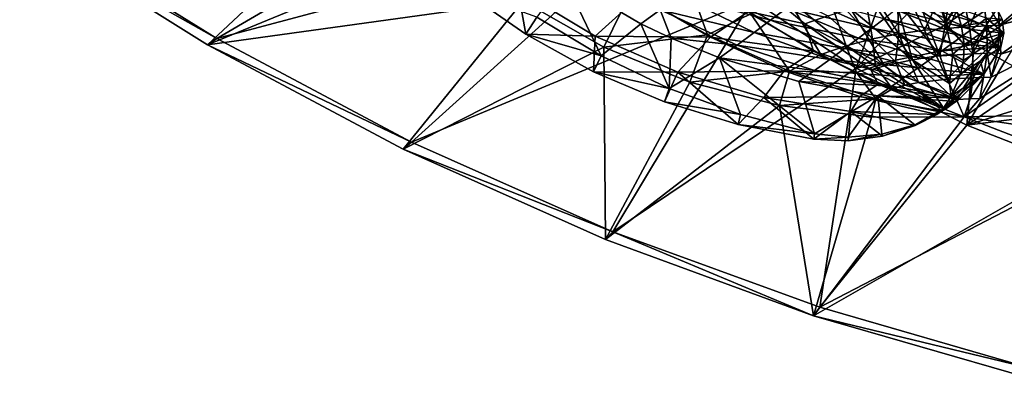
# Model space of a CAD drawing. Header units: metres. Extents: x 0 to 1501, y -1015 to 0.
# Tile 1 of 107: x 0 to 297, y -986 to -878. Entities that reach past the tile are written whole.
import ezdxf

# ---------------------------------------------------------------- set-up
doc = ezdxf.new("R2010")
doc.units = ezdxf.units.M

msp = doc.modelspace()

# ---------------------------------------------------------------- linework, layer by layer
at = {"layer": 'None'}
for points in [[(59.331764, -883.562622, -3), (3, -848.404846, -3), (165.082336, -821.658081, -3)], [(59.331764, -883.562622, -3), (165.082336, -821.658081, -3), (191.513031, -848.268494, -3)], [(56.569527, -885.431091), (109.517822, -835.748901), (0, -850)], [(129.3927, -855.381531), (109.517822, -835.748901), (56.569527, -885.431091)], [(59.331764, -883.562622, -45), (0, -850, -45), (3, -848.404846, -45)], [(0, -850, -45), (56.569527, -885.431091, -45), (0, -850)], [(56.569527, -885.431091, -45), (56.569527, -885.431091), (0, -850)], [(56.569527, -885.431091, -45), (0, -850, -45), (59.331764, -883.562622, -45)], [(59.331764, -883.562622, -45), (3, -848.404846, -45), (59.331764, -883.562622, -3)], [(3, -848.404846, -45), (3, -848.404846, -3), (59.331764, -883.562622, -3)], [(117.960213, -914.740234, -3), (59.331764, -883.562622, -3), (191.513031, -848.268494, -3)], [(117.960213, -914.740234, -3), (191.513031, -848.268494, -3), (220.576477, -871.97522, -3)], [(151.655151, -872.258484), (129.3927, -855.381531), (56.569527, -885.431091)], [(292.51947, -858.397888, -103.589874), (278.350128, -879.696594, -53.080967), (269.437744, -873.914368, -53.116745)], [(292.51947, -858.397888, -103.589874), (300.779053, -864.3479, -103.556389), (278.350128, -879.696594, -53.080967)], [(184.209152, -869.247375, 40.348263), (207.150681, -882.456665, 32.496662), (199.773758, -861.949524, 39.534901)], [(199.773758, -861.949524, 39.534901), (207.150681, -882.456665, 32.496662), (220.236404, -876.116943, 31.716467)], [(242.668533, -867.956665, 5.197896), (256.825195, -883.633972, 3.938032), (253.617004, -865.152405, -10.319559)], [(253.617004, -865.152405, -10.319559), (264.801666, -882.119751, -6.931305), (263.936768, -863.094482, -26.818886)], [(256.825195, -883.633972, 3.938032), (264.801666, -882.119751, -6.931305), (253.617004, -865.152405, -10.319559)], [(264.801666, -882.119751, -6.931305), (272.529083, -881.065796, -18.452339), (263.936768, -863.094482, -26.818886)], [(263.936768, -863.094482, -26.818886), (272.529083, -881.065796, -18.452339), (276.826447, -871.456604, -37.300636)], [(278.350128, -879.696594, -53.080967), (300.779053, -864.3479, -103.556389), (287.426514, -885.219421, -53.043911)], [(287.426514, -885.219421, -53.043911), (300.779053, -864.3479, -103.556389), (309.187531, -870.071777, -103.521523)], [(251.954285, -892.521057, -3), (220.576477, -871.97522, -3), (260.698212, -867.878479, -53.151077)], [(231.427505, -871.589905, 19.337444), (248.90065, -885.690918, 13.839652), (242.668533, -867.956665, 5.197896)], [(248.90065, -885.690918, 13.839652), (256.825195, -883.633972, 3.938032), (242.668533, -867.956665, 5.197896)], [(260.698212, -867.878479, -53.151077), (269.437744, -873.914368, -53.116745), (251.954285, -892.521057, -3)], [(294.417755, -870.294678, -79.829597), (295.060822, -879.543823, -64.444405), (307.721039, -868.58252, -97.550766)], [(295.060822, -879.543823, -64.444405), (316.104919, -873.928772, -97.550766), (307.721039, -868.58252, -97.550766)], [(184.209152, -869.247375, 40.348263), (151.655151, -872.258484), (175.925964, -886.092468)], [(207.150681, -882.456665, 32.496662), (184.209152, -869.247375, 40.348263), (175.925964, -886.092468)], [(220.236404, -876.116943, 31.716467), (241.332199, -888.363831, 22.464548), (231.427505, -871.589905, 19.337444)], [(241.332199, -888.363831, 22.464548), (248.90065, -885.690918, 13.839652), (231.427505, -871.589905, 19.337444)], [(272.529083, -881.065796, -18.452339), (279.711029, -880.380798, -30.303755), (276.826447, -871.456604, -37.300636)], [(276.826447, -871.456604, -37.300636), (279.711029, -880.380798, -30.303755), (284.146057, -870.83905, -51.919559)], [(279.711029, -880.380798, -30.303755), (286.057465, -879.964783, -42.160465), (284.146057, -870.83905, -51.919559)], [(284.146057, -870.83905, -51.919559), (286.057465, -879.964783, -42.160465), (290.110962, -870.491211, -66.233253)], [(286.057465, -879.964783, -42.160465), (291.286499, -879.709412, -53.695251), (290.110962, -870.491211, -66.233253)], [(287.426514, -885.219421, -53.043911), (309.187531, -870.071777, -103.521523), (296.658112, -890.477112, -53.005737)], [(295.060822, -879.543823, -64.444405), (294.417755, -870.294678, -79.829597), (290.110962, -870.491211, -66.233253)], [(290.110962, -870.491211, -66.233253), (291.286499, -879.709412, -53.695251), (295.060822, -879.543823, -64.444405)], [(56.569527, -885.431091), (115.458611, -916.856384), (151.655151, -872.258484)], [(115.458611, -916.856384), (175.925964, -886.092468), (151.655151, -872.258484)], [(178.604584, -941.788269, -3), (117.960213, -914.740234, -3), (220.576477, -871.97522, -3)], [(178.604584, -941.788269, -3), (220.576477, -871.97522, -3), (251.954285, -892.521057, -3)], [(269.437744, -873.914368, -53.116745), (278.350128, -879.696594, -53.080967), (251.954285, -892.521057, -3)], [(316.104919, -873.928772, -97.550766), (295.060822, -879.543823, -64.444405), (295.521057, -888.292542, -48.775383)], [(316.104919, -873.928772, -97.550766), (295.521057, -888.292542, -48.775383), (324.61084, -879.042114, -97.550766)], [(207.150681, -882.456665, 32.496662), (231.799576, -893.375122, 22.988092), (220.236404, -876.116943, 31.716467)], [(220.236404, -876.116943, 31.716467), (231.799576, -893.375122, 22.988092), (241.332199, -888.363831, 22.464548)], [(251.954285, -892.521057, -3), (278.350128, -879.696594, -53.080967), (287.426514, -885.219421, -53.043911)], [(272.529083, -881.065796, -18.452339), (276.161316, -888.853699, -13.96241), (279.711029, -880.380798, -30.303755)], [(276.161316, -888.853699, -13.96241), (287.070282, -888.158142, -31.964954), (279.711029, -880.380798, -30.303755)], [(279.711029, -880.380798, -30.303755), (287.070282, -888.158142, -31.964954), (286.057465, -879.964783, -42.160465)], [(284.462341, -907.139709), (332.850952, -906.110413, -48.775383), (324.61084, -879.042114, -97.550766)], [(324.61084, -879.042114, -97.550766), (289.206573, -901.595825, -16.110485), (284.462341, -907.139709)], [(287.070282, -888.158142, -31.964954), (291.286499, -879.709412, -53.695251), (286.057465, -879.964783, -42.160465)], [(291.357666, -887.968506, -40.643936), (291.286499, -879.709412, -53.695251), (287.070282, -888.158142, -31.964954)], [(292.540009, -895.184631, -32.336151), (289.206573, -901.595825, -16.110485), (324.61084, -879.042114, -97.550766)], [(291.286499, -879.709412, -53.695251), (294.464783, -887.838379, -48.528378), (295.060822, -879.543823, -64.444405)], [(291.357666, -887.968506, -40.643936), (294.464783, -887.838379, -48.528378), (291.286499, -879.709412, -53.695251)], [(295.521057, -888.292542, -48.775383), (292.540009, -895.184631, -32.336151), (324.61084, -879.042114, -97.550766)], [(295.060822, -879.543823, -64.444405), (294.464783, -887.838379, -48.528378), (295.521057, -888.292542, -48.775383)], [(117.960213, -914.740234, -45), (56.569527, -885.431091, -45), (59.331764, -883.562622, -45)], [(117.960213, -914.740234, -45), (59.331764, -883.562622, -45), (117.960213, -914.740234, -3)], [(59.331764, -883.562622, -45), (59.331764, -883.562622, -3), (117.960213, -914.740234, -3)], [(207.150681, -882.456665, 32.496662), (175.925964, -886.092468), (201.791733, -896.647644)], [(231.799576, -893.375122, 22.988092), (207.150681, -882.456665, 32.496662), (201.791733, -896.647644)], [(248.90065, -885.690918, 13.839652), (257.718872, -891.916687, 10.738579), (256.825195, -883.633972, 3.938032)], [(256.825195, -883.633972, 3.938032), (263.803223, -890.525879, 3.156138), (264.801666, -882.119751, -6.931305)], [(257.718872, -891.916687, 10.738579), (263.803223, -890.525879, 3.156138), (256.825195, -883.633972, 3.938032)], [(263.803223, -890.525879, 3.156138), (270.725769, -896.753723, 2.253101), (264.801666, -882.119751, -6.931305)], [(272.529083, -881.065796, -18.452339), (264.801666, -882.119751, -6.931305), (276.161316, -888.853699, -13.96241)], [(264.801666, -882.119751, -6.931305), (270.725769, -896.753723, 2.253101), (279.347687, -895.805969, -9.34683)], [(264.801666, -882.119751, -6.931305), (279.347687, -895.805969, -9.34683), (276.161316, -888.853699, -13.96241)], [(56.569527, -885.431091, -45), (115.458611, -916.856384, -45), (56.569527, -885.431091)], [(115.458611, -916.856384, -45), (115.458611, -916.856384), (56.569527, -885.431091)], [(115.458611, -916.856384, -45), (56.569527, -885.431091, -45), (117.960213, -914.740234, -45)], [(115.458611, -916.856384), (176.384048, -944.124756), (175.925964, -886.092468)], [(176.384048, -944.124756), (201.791733, -896.647644), (175.925964, -886.092468)], [(241.332199, -888.363831, 22.464548), (252.042831, -893.766968, 17.332872), (248.90065, -885.690918, 13.839652)], [(252.042831, -893.766968, 17.332872), (257.718872, -891.916687, 10.738579), (248.90065, -885.690918, 13.839652)], [(251.954285, -892.521057, -3), (287.426514, -885.219421, -53.043911), (285.302948, -909.683899, -3)], [(287.426514, -885.219421, -53.043911), (296.658112, -890.477112, -53.005737), (285.302948, -909.683899, -3)], [(231.799576, -893.375122, 22.988092), (252.042831, -893.766968, 17.332872), (241.332199, -888.363831, 22.464548)], [(276.161316, -888.853699, -13.96241), (279.347687, -895.805969, -9.34683), (287.070282, -888.158142, -31.964954)], [(279.347687, -895.805969, -9.34683), (287.145416, -895.413086, -21.455605), (287.070282, -888.158142, -31.964954)], [(287.070282, -888.158142, -31.964954), (287.145416, -895.413086, -21.455605), (291.357666, -887.968506, -40.643936)], [(287.145416, -895.413086, -21.455605), (290.260651, -895.277039, -27.236954), (291.357666, -887.968506, -40.643936)], [(290.260651, -895.277039, -27.236954), (292.540009, -895.184631, -32.336151), (291.357666, -887.968506, -40.643936)], [(292.540009, -895.184631, -32.336151), (294.464783, -887.838379, -48.528378), (291.357666, -887.968506, -40.643936)], [(295.521057, -888.292542, -48.775383), (294.464783, -887.838379, -48.528378), (292.540009, -895.184631, -32.336151)], [(240.974411, -964.577271, -3), (178.604584, -941.788269, -3), (251.954285, -892.521057, -3)], [(240.974411, -964.577271, -3), (251.954285, -892.521057, -3), (285.302948, -909.683899, -3)], [(252.042831, -893.766968, 17.332872), (262.822205, -898.693848, 11.876133), (257.718872, -891.916687, 10.738579)], [(257.718872, -891.916687, 10.738579), (266.587067, -897.574036, 7.402406), (263.803223, -890.525879, 3.156138)], [(262.822205, -898.693848, 11.876133), (266.587067, -897.574036, 7.402406), (257.718872, -891.916687, 10.738579)], [(266.587067, -897.574036, 7.402406), (270.725769, -896.753723, 2.253101), (263.803223, -890.525879, 3.156138)], [(285.302948, -909.683899, -3), (296.658112, -890.477112, -53.005737), (306.036133, -895.463928, -52.96661)], [(231.799576, -893.375122, 22.988092), (201.791733, -896.647644), (228.811844, -903.744385)], [(257.807068, -901.708008, 12.032957), (231.799576, -893.375122, 22.988092), (228.811844, -903.744385)], [(231.799576, -893.375122, 22.988092), (257.807068, -901.708008, 12.032957), (252.042831, -893.766968, 17.332872)], [(257.807068, -901.708008, 12.032957), (262.822205, -898.693848, 11.876133), (252.042831, -893.766968, 17.332872)], [(279.347687, -895.805969, -9.34683), (282.102814, -901.905151, -4.67101), (287.145416, -895.413086, -21.455605)], [(282.102814, -901.905151, -4.67101), (286.268524, -901.735291, -10.759635), (287.145416, -895.413086, -21.455605)], [(285.302948, -909.683899, -3), (306.036133, -895.463928, -52.96661), (315.551758, -900.174194, -52.926693)], [(287.145416, -895.413086, -21.455605), (286.268524, -901.735291, -10.759635), (290.260651, -895.277039, -27.236954)], [(286.268524, -901.735291, -10.759635), (289.206573, -901.595825, -16.110485), (290.260651, -895.277039, -27.236954)], [(290.260651, -895.277039, -27.236954), (289.206573, -901.595825, -16.110485), (292.540009, -895.184631, -32.336151)], [(201.791733, -896.647644), (176.384048, -944.124756), (228.811844, -903.744385)], [(266.587067, -897.574036, 7.402406), (262.822205, -898.693848, 11.876133), (282.102814, -901.905151, -4.67101)], [(270.725769, -896.753723, 2.253101), (266.587067, -897.574036, 7.402406), (282.102814, -901.905151, -4.67101)], [(270.725769, -896.753723, 2.253101), (282.102814, -901.905151, -4.67101), (279.347687, -895.805969, -9.34683)], [(257.807068, -901.708008, 12.032957), (284.462341, -907.139709), (262.822205, -898.693848, 11.876133)], [(262.822205, -898.693848, 11.876133), (284.462341, -907.139709), (282.102814, -901.905151, -4.67101)], [(325.196228, -904.602234, -52.886147), (285.302948, -909.683899, -3), (315.551758, -900.174194, -52.926693)], [(176.384048, -944.124756), (239.052856, -967.105042), (228.811844, -903.744385)], [(257.807068, -901.708008, 12.032957), (228.811844, -903.744385), (256.526093, -907.261719)], [(228.811844, -903.744385), (239.052856, -967.105042), (256.526093, -907.261719)], [(284.462341, -907.139709), (257.807068, -901.708008, 12.032957), (256.526093, -907.261719)], [(282.102814, -901.905151, -4.67101), (284.462341, -907.139709), (286.268524, -901.735291, -10.759635)], [(284.462341, -907.139709), (289.206573, -901.595825, -16.110485), (286.268524, -901.735291, -10.759635)], [(239.052856, -967.105042), (284.462341, -907.139709), (256.526093, -907.261719)], [(284.462341, -907.139709), (239.052856, -967.105042), (319.940979, -920.965149)], [(335.940399, -914.917786, -29.79352), (332.850952, -906.110413, -48.775383), (284.462341, -907.139709)], [(319.940979, -920.965149), (335.940399, -914.917786, -29.79352), (284.462341, -907.139709)], [(320.258362, -923.278687, -3.000016), (285.302948, -909.683899, -3), (325.196228, -904.602234, -52.886147)], [(320.258362, -923.278687, -3.000016), (240.974411, -964.577271, -3), (285.302948, -909.683899, -3)], [(178.604584, -941.788269, -45), (115.458611, -916.856384, -45), (117.960213, -914.740234, -45)], [(178.604584, -941.788269, -45), (117.960213, -914.740234, -45), (178.604584, -941.788269, -3)], [(117.960213, -914.740234, -45), (117.960213, -914.740234, -3), (178.604584, -941.788269, -3)], [(115.458611, -916.856384, -45), (176.384048, -944.124756, -45), (115.458611, -916.856384)], [(176.384048, -944.124756, -45), (176.384048, -944.124756), (115.458611, -916.856384)], [(176.384048, -944.124756, -45), (115.458611, -916.856384, -45), (178.604584, -941.788269, -45)], [(239.052856, -967.105042), (303.163635, -985.686768), (319.940979, -920.965149)], [(304.771027, -982.998169, -3), (240.974411, -964.577271, -3), (320.258362, -923.278687, -3.000016)], [(239.052856, -967.105042, -45), (176.384048, -944.124756, -45), (178.604584, -941.788269, -45)], [(240.974411, -964.577271, -45), (178.604584, -941.788269, -45), (240.974411, -964.577271, -3)], [(178.604584, -941.788269, -45), (178.604584, -941.788269, -3), (240.974411, -964.577271, -3)], [(239.052856, -967.105042, -45), (178.604584, -941.788269, -45), (240.974411, -964.577271, -45)], [(176.384048, -944.124756, -45), (239.052856, -967.105042, -45), (176.384048, -944.124756)], [(239.052856, -967.105042, -45), (239.052856, -967.105042), (176.384048, -944.124756)], [(304.771027, -982.998169, -45), (239.052856, -967.105042, -45), (240.974411, -964.577271, -45)], [(304.771027, -982.998169, -45), (240.974411, -964.577271, -45), (304.771027, -982.998169, -3)], [(240.974411, -964.577271, -45), (240.974411, -964.577271, -3), (304.771027, -982.998169, -3)], [(239.052856, -967.105042, -45), (303.163635, -985.686768, -45), (239.052856, -967.105042)], [(303.163635, -985.686768, -45), (303.163635, -985.686768), (239.052856, -967.105042)], [(303.163635, -985.686768, -45), (239.052856, -967.105042, -45), (304.771027, -982.998169, -45)]]:
    msp.add_3dface(points, dxfattribs=at)
at = {"layer": 'None012'}
for points in [[(164.045197, -865.588257, 74.810493), (155.736618, -877.059143, 72.837486), (175.110672, -888.793579, 63.034916)], [(164.045197, -865.588257, 74.810493), (187.117752, -879.076294, 63.778385), (192.91008, -874.855774, 62.196568)], [(187.117752, -879.076294, 63.778385), (164.045197, -865.588257, 74.810493), (175.110672, -888.793579, 63.034916)], [(236.449921, -879.071472, 19.134396), (218.359772, -864.08783, 25.328386), (243.410172, -876.647583, 11.139719)], [(219.458679, -875.388977, 30.79339), (218.359772, -864.08783, 25.328386), (236.449921, -879.071472, 19.134396)], [(152.473511, -882.264648, 2.5), (133.460052, -868.92157, 2.5), (150.002808, -868.778625, 2.499999)], [(186.672699, -870.628174, 38.590614), (173.319794, -882.785156, 2.499999), (150.002808, -868.778625, 2.499999)], [(173.319794, -882.785156, 2.499999), (152.473511, -882.264648, 2.5), (150.002808, -868.778625, 2.499999)], [(226.1492, -878.013062, 43.195572), (204.0755, -866.53363, 57.434101), (198.577652, -870.662109, 60.079956)], [(226.1492, -878.013062, 43.195572), (230.904678, -874.398926, 39.835976), (204.0755, -866.53363, 57.434101)], [(152.473511, -882.264648, 2.5), (155.736618, -877.059143, 72.837486), (133.460052, -868.92157, 2.5)], [(186.672699, -870.628174, 38.590614), (208.079605, -883.088257, 30.935856), (173.319794, -882.785156, 2.499999)], [(208.079605, -883.088257, 30.935856), (186.672699, -870.628174, 38.590614), (219.458679, -875.388977, 30.79339)], [(198.577652, -870.662109, 60.079956), (192.91008, -874.855774, 62.196568), (221.185883, -881.726746, 46.13007)], [(221.185883, -881.726746, 46.13007), (226.1492, -878.013062, 43.195572), (198.577652, -870.662109, 60.079956)], [(230.904678, -874.398926, 39.835976), (256.597107, -880.436157, 19.879211), (235.418488, -870.914856, 36.065224)], [(235.418488, -870.914856, 36.065224), (256.597107, -880.436157, 19.879211), (260.331696, -877.577942, 15.650879)], [(263.679749, -871.353638, -15.477779), (268.889801, -889.952515, -3.816545), (257.101715, -872.829651, -6.249578)], [(269.982025, -870.121521, -24.970869), (277.145233, -888.691101, -14.929049), (263.679749, -871.353638, -15.477779)], [(277.145233, -888.691101, -14.929049), (268.889801, -889.952515, -3.816545), (263.679749, -871.353638, -15.477779)], [(289.02829, -878.972046, -16.096426), (269.788086, -870.122375, 1.267565), (266.948303, -872.400635, 6.324252)], [(289.02829, -878.972046, -16.096426), (291.13028, -877.380188, -21.26911), (269.788086, -870.122375, 1.267565)], [(275.932373, -869.10437, -34.668797), (278.825562, -878.930603, -27.973606), (269.982025, -870.121521, -24.970869)], [(278.825562, -878.930603, -27.973606), (277.145233, -888.691101, -14.929049), (269.982025, -870.121521, -24.970869)], [(275.932373, -869.10437, -34.668797), (280.010345, -870.516113, -39.448067), (278.825562, -878.930603, -27.973606)], [(280.010345, -870.516113, -39.448067), (281.830261, -873.868225, -38.434753), (278.825562, -878.930603, -27.973606)], [(252.609055, -883.445129, 23.792681), (230.904678, -874.398926, 39.835976), (226.1492, -878.013062, 43.195572)], [(252.609055, -883.445129, 23.792681), (256.597107, -880.436157, 19.879211), (230.904678, -874.398926, 39.835976)], [(250.320602, -874.581848, 2.648139), (260.454193, -891.766907, 6.564429), (243.410172, -876.647583, 11.139719)], [(257.101715, -872.829651, -6.249578), (268.889801, -889.952515, -3.816545), (250.320602, -874.581848, 2.648139)], [(268.889801, -889.952515, -3.816545), (260.454193, -891.766907, 6.564429), (250.320602, -874.581848, 2.648139)], [(263.789398, -874.892456, 11.125896), (286.625671, -880.768494, -11.101349), (266.948303, -872.400635, 6.324252)], [(286.625671, -880.768494, -11.101349), (289.02829, -878.972046, -16.096426), (266.948303, -872.400635, 6.324252)], [(278.825562, -878.930603, -27.973606), (281.830261, -873.868225, -38.434753), (283.693604, -879.809875, -34.283417)], [(293.616699, -873.328491, -34.430923), (283.693604, -879.809875, -34.283417), (281.830261, -873.868225, -38.434753)], [(293.616699, -873.328491, -34.430923), (295.913666, -877.691956, -28.906113), (283.693604, -879.809875, -34.283417)], [(175.110672, -888.793579, 63.034916), (155.736618, -877.059143, 72.837486), (152.473511, -882.264648, 2.5)], [(192.91008, -874.855774, 62.196568), (187.117752, -879.076294, 63.778385), (196.227844, -883.418213, 58.928638)], [(192.91008, -874.855774, 62.196568), (196.227844, -883.418213, 58.928638), (216.049759, -885.508606, 48.628784)], [(192.91008, -874.855774, 62.196568), (216.049759, -885.508606, 48.628784), (221.185883, -881.726746, 46.13007)], [(208.079605, -883.088257, 30.935856), (219.458679, -875.388977, 30.79339), (239.038345, -887.302979, 22.132591)], [(239.038345, -887.302979, 22.132591), (219.458679, -875.388977, 30.79339), (236.449921, -879.071472, 19.134396)], [(260.454193, -891.766907, 6.564429), (236.449921, -879.071472, 19.134396), (243.410172, -876.647583, 11.139719)], [(256.597107, -880.436157, 19.879211), (280.973145, -884.924988, -1.727504), (260.331696, -877.577942, 15.650879)], [(283.93576, -882.757141, -6.304974), (263.789398, -874.892456, 11.125896), (260.331696, -877.577942, 15.650879)], [(280.973145, -884.924988, -1.727504), (283.93576, -882.757141, -6.304974), (260.331696, -877.577942, 15.650879)], [(263.789398, -874.892456, 11.125896), (283.93576, -882.757141, -6.304974), (286.625671, -880.768494, -11.101349)], [(295.913666, -877.691956, -28.906113), (284.424072, -885.336121, -28.878532), (283.693604, -879.809875, -34.283417)], [(295.913666, -877.691956, -28.906113), (296.427307, -881.936646, -22.844532), (284.424072, -885.336121, -28.878532)], [(296.427307, -881.936646, -22.844532), (291.13028, -877.380188, -21.26911), (289.02829, -878.972046, -16.096426)], [(296.427307, -881.936646, -22.844532), (295.913666, -877.691956, -28.906113), (291.13028, -877.380188, -21.26911)], [(187.117752, -879.076294, 63.778385), (175.110672, -888.793579, 63.034916), (195.623703, -898.64093, 51.149139)], [(196.227844, -883.418213, 58.928638), (187.117752, -879.076294, 63.778385), (195.623703, -898.64093, 51.149139)], [(248.392334, -886.58197, 27.374981), (226.1492, -878.013062, 43.195572), (221.185883, -881.726746, 46.13007)], [(248.392334, -886.58197, 27.374981), (252.609055, -883.445129, 23.792681), (226.1492, -878.013062, 43.195572)], [(256.335938, -892.949158, 11.335763), (236.449921, -879.071472, 19.134396), (260.454193, -891.766907, 6.564429)], [(239.038345, -887.302979, 22.132591), (236.449921, -879.071472, 19.134396), (256.335938, -892.949158, 11.335763)], [(277.753662, -887.258057, 2.611864), (256.597107, -880.436157, 19.879211), (252.609055, -883.445129, 23.792681)], [(256.597107, -880.436157, 19.879211), (277.753662, -887.258057, 2.611864), (280.973145, -884.924988, -1.727504)], [(278.825562, -878.930603, -27.973606), (281.050354, -888.212341, -20.639824), (277.145233, -888.691101, -14.929049)], [(283.693604, -879.809875, -34.283417), (284.424072, -885.336121, -28.878532), (278.825562, -878.930603, -27.973606)], [(284.424072, -885.336121, -28.878532), (281.050354, -888.212341, -20.639824), (278.825562, -878.930603, -27.973606)], [(286.625671, -880.768494, -11.101349), (296.427307, -881.936646, -22.844532), (289.02829, -878.972046, -16.096426)], [(172.779022, -893.544495, 2.5), (175.110672, -888.793579, 63.034916), (152.473511, -882.264648, 2.5)], [(172.779022, -893.544495, 2.5), (152.473511, -882.264648, 2.5), (173.319794, -882.785156, 2.499999)], [(198.233932, -893.700745, 2.499999), (172.779022, -893.544495, 2.5), (173.319794, -882.785156, 2.499999)], [(208.079605, -883.088257, 30.935856), (198.233932, -893.700745, 2.499999), (173.319794, -882.785156, 2.499999)], [(196.227844, -883.418213, 58.928638), (195.623703, -898.64093, 51.149139), (210.776962, -889.326538, 50.684437)], [(196.227844, -883.418213, 58.928638), (210.776962, -889.326538, 50.684437), (216.049759, -885.508606, 48.628784)], [(208.079605, -883.088257, 30.935856), (230.274536, -893.233276, 22.181767), (198.233932, -893.700745, 2.499999)], [(230.274536, -893.233276, 22.181767), (208.079605, -883.088257, 30.935856), (239.038345, -887.302979, 22.132591)], [(221.185883, -881.726746, 46.13007), (216.049759, -885.508606, 48.628784), (243.972946, -889.822937, 30.611841)], [(243.972946, -889.822937, 30.611841), (248.392334, -886.58197, 27.374981), (221.185883, -881.726746, 46.13007)], [(274.294312, -889.741577, 6.695041), (252.609055, -883.445129, 23.792681), (248.392334, -886.58197, 27.374981)], [(274.294312, -889.741577, 6.695041), (277.753662, -887.258057, 2.611864), (252.609055, -883.445129, 23.792681)], [(295.518341, -886.099854, -16.766409), (283.93576, -882.757141, -6.304974), (280.973145, -884.924988, -1.727504)], [(289.343292, -890.232544, -16.766409), (283.359222, -894.27356, -16.780428), (296.427307, -881.936646, -22.844532)], [(296.427307, -881.936646, -22.844532), (283.359222, -894.27356, -16.780428), (284.235626, -890.170532, -22.879688)], [(283.93576, -882.757141, -6.304974), (295.518341, -886.099854, -16.766409), (286.625671, -880.768494, -11.101349)], [(296.427307, -881.936646, -22.844532), (284.235626, -890.170532, -22.879688), (284.424072, -885.336121, -28.878532)], [(295.518341, -886.099854, -16.766409), (296.427307, -881.936646, -22.844532), (286.625671, -880.768494, -11.101349)], [(295.518341, -886.099854, -16.766409), (289.343292, -890.232544, -16.766409), (296.427307, -881.936646, -22.844532)], [(216.049759, -885.508606, 48.628784), (210.776962, -889.326538, 50.684437), (239.378006, -893.143616, 33.491131)], [(216.049759, -885.508606, 48.628784), (239.378006, -893.143616, 33.491131), (243.972946, -889.822937, 30.611841)], [(270.613251, -892.360046, 10.505139), (248.392334, -886.58197, 27.374981), (243.972946, -889.822937, 30.611841)], [(270.613251, -892.360046, 10.505139), (274.294312, -889.741577, 6.695041), (248.392334, -886.58197, 27.374981)], [(277.753662, -887.258057, 2.611864), (295.518341, -886.099854, -16.766409), (280.973145, -884.924988, -1.727504)], [(290.404724, -894.317444, -5.552159), (295.518341, -886.099854, -16.766409), (277.753662, -887.258057, 2.611864)], [(284.424072, -885.336121, -28.878532), (284.235626, -890.170532, -22.879688), (281.050354, -888.212341, -20.639824)], [(295.518341, -886.099854, -16.766409), (290.404724, -894.317444, -5.552159), (289.343292, -890.232544, -16.766409)], [(195.623703, -898.64093, 51.149139), (175.110672, -888.793579, 63.034916), (172.779022, -893.544495, 2.5)], [(195.623703, -898.64093, 51.149139), (217.101166, -906.493652, 37.233147), (210.776962, -889.326538, 50.684437)], [(210.776962, -889.326538, 50.684437), (234.635544, -896.518982, 36.002937), (239.378006, -893.143616, 33.491131)], [(239.390976, -912.258179, 21.306425), (234.635544, -896.518982, 36.002937), (210.776962, -889.326538, 50.684437)], [(210.776962, -889.326538, 50.684437), (217.101166, -906.493652, 37.233147), (239.390976, -912.258179, 21.306425)], [(230.274536, -893.233276, 22.181767), (239.038345, -887.302979, 22.132591), (258.579895, -897.307129, 12.611984)], [(258.579895, -897.307129, 12.611984), (239.038345, -887.302979, 22.132591), (256.335938, -892.949158, 11.335763)], [(277.145233, -888.691101, -14.929049), (280.035156, -897.083862, -9.23495), (268.889801, -889.952515, -3.816545)], [(274.294312, -889.741577, 6.695041), (290.404724, -894.317444, -5.552159), (277.753662, -887.258057, 2.611864)], [(281.050354, -888.212341, -20.639824), (280.035156, -897.083862, -9.23495), (277.145233, -888.691101, -14.929049)], [(281.050354, -888.212341, -20.639824), (283.359222, -894.27356, -16.780428), (280.035156, -897.083862, -9.23495)], [(284.235626, -890.170532, -22.879688), (283.359222, -894.27356, -16.780428), (281.050354, -888.212341, -20.639824)], [(243.972946, -889.822937, 30.611841), (239.378006, -893.143616, 33.491131), (266.729614, -895.09729, 14.026565)], [(266.729614, -895.09729, 14.026565), (270.613251, -892.360046, 10.505139), (243.972946, -889.822937, 30.611841)], [(275.24585, -903.004944, 2.499999), (256.335938, -892.949158, 11.335763), (260.454193, -891.766907, 6.564429)], [(268.889801, -889.952515, -3.816545), (278.206268, -904.515869, 1.171534), (260.454193, -891.766907, 6.564429)], [(278.206268, -904.515869, 1.171534), (275.24585, -903.004944, 2.499999), (260.454193, -891.766907, 6.564429)], [(266.729614, -895.09729, 14.026565), (290.404724, -894.317444, -5.552159), (270.613251, -892.360046, 10.505139)], [(280.035156, -897.083862, -9.23495), (280.57074, -900.897705, -5.552098), (268.889801, -889.952515, -3.816545)], [(268.889801, -889.952515, -3.816545), (280.57074, -900.897705, -5.552098), (278.206268, -904.515869, 1.171534)], [(290.404724, -894.317444, -5.552159), (274.294312, -889.741577, 6.695041), (270.613251, -892.360046, 10.505139)], [(289.343292, -890.232544, -16.766409), (284.229645, -898.450195, -5.552159), (280.57074, -900.897705, -5.552098)], [(280.57074, -900.897705, -5.552098), (283.359222, -894.27356, -16.780428), (289.343292, -890.232544, -16.766409)], [(290.404724, -894.317444, -5.552159), (284.229645, -898.450195, -5.552159), (289.343292, -890.232544, -16.766409)], [(194.153549, -902.637329, 2.5), (195.623703, -898.64093, 51.149139), (172.779022, -893.544495, 2.5)], [(194.153549, -902.637329, 2.5), (172.779022, -893.544495, 2.5), (198.233932, -893.700745, 2.499999)], [(216.36232, -909.443237, 2.5), (194.153549, -902.637329, 2.5), (198.233932, -893.700745, 2.499999)], [(230.274536, -893.233276, 22.181767), (224.121857, -901.298218, 2.499999), (198.233932, -893.700745, 2.499999)], [(198.233932, -893.700745, 2.499999), (224.121857, -901.298218, 2.499999), (216.36232, -909.443237, 2.5)], [(230.274536, -893.233276, 22.181767), (253.072479, -901.032959, 12.60927), (224.121857, -901.298218, 2.499999)], [(253.072479, -901.032959, 12.60927), (230.274536, -893.233276, 22.181767), (258.579895, -897.307129, 12.611984)], [(239.378006, -893.143616, 33.491131), (234.635544, -896.518982, 36.002937), (262.663483, -897.936523, 17.245092)], [(239.378006, -893.143616, 33.491131), (262.663483, -897.936523, 17.245092), (266.729614, -895.09729, 14.026565)], [(258.579895, -897.307129, 12.611984), (256.335938, -892.949158, 11.335763), (275.24585, -903.004944, 2.499999)], [(262.663483, -897.936523, 17.245092), (283.21402, -901.498901, 2.500005), (266.729614, -895.09729, 14.026565)], [(283.21402, -901.498901, 2.500005), (290.404724, -894.317444, -5.552159), (266.729614, -895.09729, 14.026565)], [(284.229645, -898.450195, -5.552159), (290.404724, -894.317444, -5.552159), (278.256348, -904.541138, 1.404839)], [(290.404724, -894.317444, -5.552159), (283.21402, -901.498901, 2.500005), (278.256348, -904.541138, 1.404839)], [(283.359222, -894.27356, -16.780428), (280.57074, -900.897705, -5.552098), (280.035156, -897.083862, -9.23495)], [(234.635544, -896.518982, 36.002937), (258.435883, -900.860352, 20.147951), (262.663483, -897.936523, 17.245092)], [(258.435883, -900.860352, 20.147951), (234.635544, -896.518982, 36.002937), (239.390976, -912.258179, 21.306425)], [(253.072479, -901.032959, 12.60927), (258.579895, -897.307129, 12.611984), (277.760437, -905.473755, 2.533584)], [(262.663483, -897.936523, 17.245092), (258.435883, -900.860352, 20.147951), (283.21402, -901.498901, 2.500005)], [(277.760437, -905.473755, 2.533584), (258.579895, -897.307129, 12.611984), (275.24585, -903.004944, 2.499999)], [(284.229645, -898.450195, -5.552159), (278.206268, -904.515869, 1.171534), (280.57074, -900.897705, -5.552098)], [(278.256348, -904.541138, 1.404839), (278.206268, -904.515869, 1.171534), (284.229645, -898.450195, -5.552159)], [(217.101166, -906.493652, 37.233147), (195.623703, -898.64093, 51.149139), (194.153549, -902.637329, 2.5)], [(224.121857, -901.298218, 2.499999), (239.161407, -913.887451, 2.5), (216.36232, -909.443237, 2.5)], [(253.072479, -901.032959, 12.60927), (250.333649, -905.51532, 2.499999), (224.121857, -901.298218, 2.499999)], [(224.121857, -901.298218, 2.499999), (250.333649, -905.51532, 2.499999), (239.161407, -913.887451, 2.5)], [(249.475922, -913.318542, 14.348825), (258.435883, -900.860352, 20.147951), (239.390976, -912.258179, 21.306425)], [(258.435883, -900.860352, 20.147951), (249.475922, -913.318542, 14.348825), (259.676819, -912.421326, 8.645948)], [(253.072479, -901.032959, 12.60927), (276.181396, -906.451538, 2.499999), (250.333649, -905.51532, 2.499999)], [(276.181396, -906.451538, 2.499999), (253.072479, -901.032959, 12.60927), (277.760437, -905.473755, 2.533584)], [(258.435883, -900.860352, 20.147951), (282.01828, -902.536926, 3.499936), (283.21402, -901.498901, 2.500005)], [(282.01828, -902.536926, 3.499936), (258.435883, -900.860352, 20.147951), (269.59137, -909.583435, 4.818598)], [(269.59137, -909.583435, 4.818598), (258.435883, -900.860352, 20.147951), (259.676819, -912.421326, 8.645948)], [(216.36232, -909.443237, 2.5), (217.101166, -906.493652, 37.233147), (194.153549, -902.637329, 2.5)], [(278.694122, -904.761658, 3.499941), (282.01828, -902.536926, 3.499936), (269.59137, -909.583435, 4.818598)], [(278.784027, -904.806824, 2.499999), (277.760437, -905.473755, 2.533584), (275.24585, -903.004944, 2.499999)], [(278.784027, -904.806824, 2.499999), (275.24585, -903.004944, 2.499999), (278.256348, -904.541138, 1.404839)], [(275.24585, -903.004944, 2.499999), (278.206268, -904.515869, 1.171534), (278.256348, -904.541138, 1.404839)], [(278.256348, -904.541138, 1.404839), (283.21402, -901.498901, 2.500005), (278.784027, -904.806824, 2.499999)], [(283.21402, -901.498901, 2.500005), (278.694122, -904.761658, 3.499941), (278.784027, -904.806824, 2.499999)], [(283.21402, -901.498901, 2.500005), (282.01828, -902.536926, 3.499936), (278.694122, -904.761658, 3.499941)], [(239.390976, -912.258179, 21.306425), (217.101166, -906.493652, 37.233147), (216.36232, -909.443237, 2.5)], [(250.333649, -905.51532, 2.499999), (249.527405, -914.393005, 2.499999), (239.161407, -913.887451, 2.5)], [(250.333649, -905.51532, 2.499999), (259.812744, -913.006714, 2.499999), (249.527405, -914.393005, 2.499999)], [(276.181396, -906.451538, 2.499999), (269.67511, -909.775085, 2.499999), (250.333649, -905.51532, 2.499999)], [(269.67511, -909.775085, 2.499999), (259.812744, -913.006714, 2.499999), (250.333649, -905.51532, 2.499999)], [(278.694122, -904.761658, 3.499941), (269.59137, -909.583435, 4.818598), (276.181396, -906.451538, 2.499999)], [(276.181396, -906.451538, 2.499999), (269.59137, -909.583435, 4.818598), (269.67511, -909.775085, 2.499999)], [(278.739136, -904.784241, 2.999922), (278.694122, -904.761658, 3.499941), (276.181396, -906.451538, 2.499999)], [(276.181396, -906.451538, 2.499999), (277.760437, -905.473755, 2.533584), (278.739136, -904.784241, 2.999922)], [(277.760437, -905.473755, 2.533584), (278.761566, -904.795532, 2.749864), (278.739136, -904.784241, 2.999922)], [(277.760437, -905.473755, 2.533584), (278.784027, -904.806824, 2.499999), (278.761566, -904.795532, 2.749864)], [(278.694122, -904.761658, 3.499941), (278.739136, -904.784241, 2.999922), (278.784027, -904.806824, 2.499999)], [(278.739136, -904.784241, 2.999922), (278.761566, -904.795532, 2.749864), (278.784027, -904.806824, 2.499999)], [(239.161407, -913.887451, 2.5), (239.390976, -912.258179, 21.306425), (216.36232, -909.443237, 2.5)], [(269.59137, -909.583435, 4.818598), (259.676819, -912.421326, 8.645948), (259.812744, -913.006714, 2.499999)], [(269.59137, -909.583435, 4.818598), (259.812744, -913.006714, 2.499999), (269.67511, -909.775085, 2.499999)], [(249.475922, -913.318542, 14.348825), (239.390976, -912.258179, 21.306425), (239.161407, -913.887451, 2.5)], [(249.475922, -913.318542, 14.348825), (239.161407, -913.887451, 2.5), (249.527405, -914.393005, 2.499999)], [(259.676819, -912.421326, 8.645948), (249.475922, -913.318542, 14.348825), (249.527405, -914.393005, 2.499999)], [(259.676819, -912.421326, 8.645948), (249.527405, -914.393005, 2.499999), (259.812744, -913.006714, 2.499999)]]:
    msp.add_3dface(points, dxfattribs=at)

doc.saveas('drawing.dxf')
